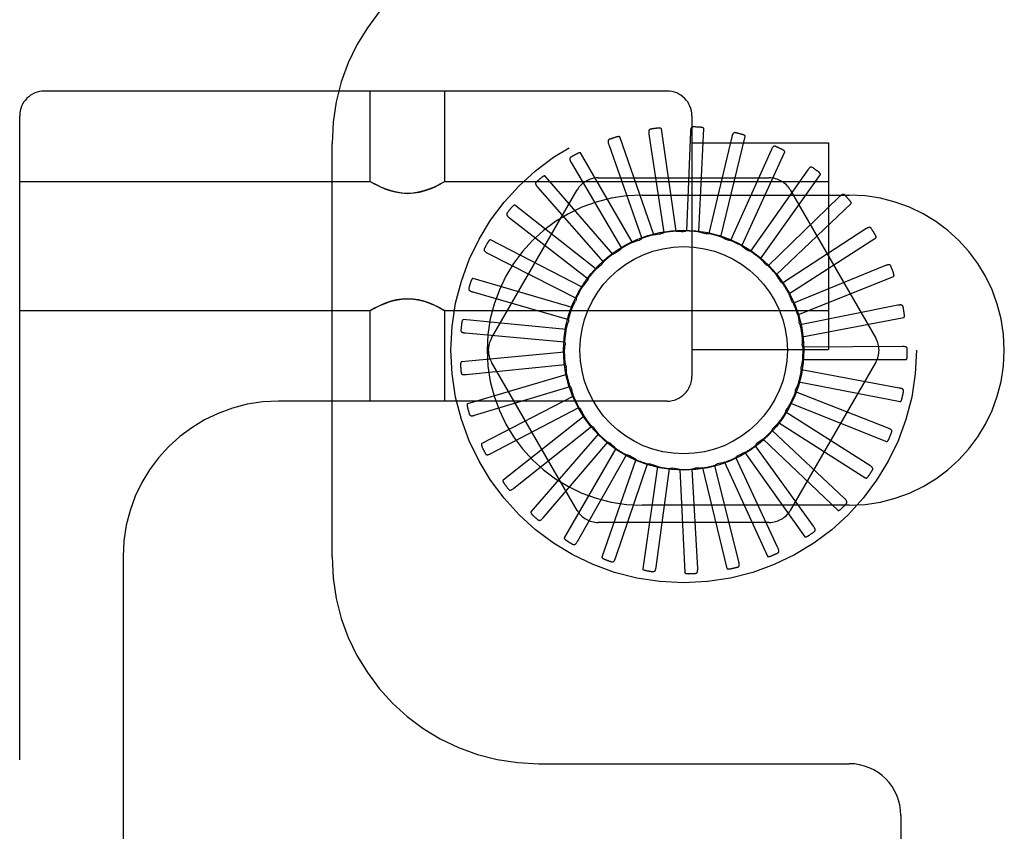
# Model space of a CAD drawing. Header units: inches. Extents: x 0 to 215, y 0 to 139.
# Tile 38 of 103: x 39.213 to 40.403, y 53.669 to 54.65. Entities that reach past the tile are written whole.
import ezdxf

# ---------------------------------------------------------------- set-up
doc = ezdxf.new("R2010")
doc.units = ezdxf.units.IN
doc.header["$LTSCALE"] = 11.804375
doc.header["$MEASUREMENT"] = 0
doc.linetypes.add('HIDDEN', pattern=[0.2, 0.1, -0.1])
doc.layers.add('DEFAULT_2', color=8, linetype='HIDDEN')

msp = doc.modelspace()

# ---------------------------------------------------------------- linework, layer by layer
at = {"layer": 'DEFAULT_2', "color": 8, "linetype": 'HIDDEN'}
for p, q in [((39.9958, 54.5642), (39.2433, 54.5642)), ((39.6371, 54.4547), (39.6371, 54.5642)), ((39.7271, 54.4547), (39.7271, 54.5642)), ((39.2133, 49.0337), (39.2133, 54.5342)), ((40.0258, 54.5342), (40.0258, 54.2192)), ((40.0067, 54.3948), (39.9889, 54.5185)), ((40.0241, 54.5153), (40.0192, 54.3951)), ((40.0341, 54.3939), (40.04, 54.5188)), ((39.9796, 54.3905), (39.9387, 54.5086)), ((39.9739, 54.5121), (39.9918, 54.3931)), ((40.074, 54.509), (40.0464, 54.3918)), ((40.0608, 54.3879), (40.0903, 54.5093)), ((39.5908, 54.0008), (39.5908, 54.5008)), ((39.9252, 54.4994), (39.9653, 54.386)), ((40.0258, 54.5017), (40.1908, 54.5017)), ((40.1218, 54.4933), (40.0725, 54.3835)), ((40.086, 54.3769), (40.1379, 54.4906)), ((40.1908, 54.5017), (40.1908, 54.2517)), ((39.9538, 54.3811), (39.8913, 54.4893)), ((39.8798, 54.4778), (39.9407, 54.374)), ((40.1658, 54.4689), (40.0966, 54.3704)), ((39.2133, 54.4547), (39.6371, 54.4547)), ((39.6376, 54.4543), (39.6371, 54.4547)), ((39.7271, 54.4547), (39.7265, 54.4543)), ((39.7271, 54.4547), (40.1908, 54.4547)), ((39.9303, 54.367), (39.8485, 54.4614)), ((39.9124, 54.4592), (40.1193, 54.4592)), ((40.1086, 54.3613), (40.181, 54.4631)), ((39.6376, 54.4544), (39.6393, 54.4534)), ((39.6391, 54.4535), (39.6421, 54.4519)), ((39.7266, 54.4543), (39.7249, 54.4534)), ((39.7837, 54.2654), (39.8871, 54.4446)), ((39.8393, 54.4479), (39.9187, 54.3575)), ((40.1445, 54.4446), (40.248, 54.2654)), ((39.9658, 54.4383), (40.2158, 54.4383)), ((40.2043, 54.4365), (40.1178, 54.3529)), ((39.9099, 54.3487), (39.8116, 54.426)), ((40.1278, 54.3418), (40.2182, 54.428)), ((39.8052, 54.411), (39.9003, 54.3372)), ((40.236, 54.3975), (40.1352, 54.3318)), ((39.8933, 54.3269), (39.7822, 54.3842)), ((40.143, 54.319), (40.2481, 54.3865)), ((39.7787, 54.3682), (39.886, 54.3138)), ((40.2598, 54.3532), (40.1484, 54.3077)), ((39.8811, 54.3023), (39.7612, 54.3375)), ((40.1536, 54.2937), (40.2696, 54.3401)), ((39.7608, 54.3212), (39.8765, 54.2881)), ((39.6393, 54.2999), (39.6376, 54.299)), ((39.722, 54.3015), (39.725, 54.2998)), ((39.7248, 54.2999), (39.7266, 54.299)), ((40.2748, 54.3052), (40.1568, 54.2816)), ((39.2133, 54.2987), (39.6371, 54.2987)), ((39.6376, 54.299), (39.6371, 54.2987)), ((39.6371, 54.1892), (39.6371, 54.2987)), ((39.7271, 54.2987), (39.7265, 54.299)), ((39.7271, 54.2987), (40.1908, 54.2987)), ((39.7271, 54.1892), (39.7271, 54.2987)), ((40.1592, 54.2668), (40.2819, 54.2905)), ((39.8738, 54.2759), (39.7494, 54.2878)), ((39.7521, 54.2717), (39.8719, 54.261)), ((40.2804, 54.2552), (40.16, 54.2544)), ((39.8716, 54.2486), (39.7472, 54.2367)), ((40.0258, 54.2517), (40.1908, 54.2517)), ((39.7529, 54.2214), (39.8726, 54.2336)), ((39.8871, 54.0571), (39.7837, 54.2363)), ((40.248, 54.2363), (40.1445, 54.0571)), ((40.1596, 54.2394), (40.2846, 54.2394)), ((39.8746, 54.2213), (39.7547, 54.1861)), ((40.2764, 54.205), (40.1581, 54.227)), ((39.7632, 54.1721), (39.8785, 54.2068)), ((40.1549, 54.2124), (40.2776, 54.1888)), ((39.8828, 54.1951), (39.7717, 54.1378)), ((40.263, 54.1565), (40.151, 54.2005)), ((39.9958, 54.1892), (39.5263, 54.1892)), ((39.7827, 54.1258), (39.8893, 54.1816)), ((40.1451, 54.1868), (40.2611, 54.1403)), ((39.8957, 54.1709), (39.7975, 54.0937)), ((39.8916, 54.1791), (39.8917, 54.1789)), ((40.2407, 54.1115), (40.1391, 54.1758)), ((39.8106, 54.0839), (39.9047, 54.1589)), ((40.1306, 54.1635), (40.2358, 54.0959)), ((39.913, 54.1497), (39.8312, 54.0552)), ((40.2103, 54.0714), (40.1226, 54.1539)), ((39.8459, 54.0481), (39.9241, 54.1395)), ((40.1728, 54.0379), (40.1024, 54.1354)), ((40.112, 54.1433), (40.2025, 54.0571)), ((39.934, 54.132), (39.8715, 54.0238)), ((39.8873, 54.0196), (39.9468, 54.1242)), ((40.0899, 54.1271), (40.1624, 54.0253)), ((39.958, 54.1187), (39.9171, 54.0006)), ((39.9334, 53.9994), (39.972, 54.1134)), ((39.9841, 54.1101), (39.9663, 53.9864)), ((40.0824, 53.9948), (40.0533, 54.1115)), ((40.0652, 54.1153), (40.1171, 54.0016)), ((40.1297, 54.012), (40.0789, 54.1211)), ((39.9825, 53.9884), (39.9988, 54.1076)), ((40.0113, 54.1067), (40.0172, 53.9818)), ((40.0328, 53.9868), (40.0262, 54.107)), ((40.0386, 54.1084), (40.0681, 53.987)), ((40.2158, 54.0633), (39.9658, 54.0633)), ((40.1193, 54.0425), (39.9124, 54.0425)), ((39.3383, 54.0012), (39.3383, 49.5667)), ((39.8408, 53.7508), (40.2158, 53.7508)), ((40.2783, 53.6883), (40.2783, 52.5633))]:
    msp.add_line(p, q, dxfattribs=at)
for points in [[(39.9757, 54.5181), (39.9753, 54.518), (39.9749, 54.5178), (39.9746, 54.5176), (39.9743, 54.5172), (39.9741, 54.5169), (39.9739, 54.5165), (39.9738, 54.516), (39.9737, 54.5155), (39.9737, 54.515), (39.9737, 54.5145), (39.9737, 54.5139), (39.9737, 54.5133), (39.9738, 54.5127), (39.9739, 54.5121)], [(39.9889, 54.5185), (39.9888, 54.5187), (39.9887, 54.5188), (39.9886, 54.5189), (39.9885, 54.519), (39.9883, 54.5191), (39.9881, 54.5192), (39.9879, 54.5192), (39.9876, 54.5193), (39.9874, 54.5193), (39.9872, 54.5193), (39.9869, 54.5194), (39.9867, 54.5194), (39.9864, 54.5194), (39.9861, 54.5194), (39.9858, 54.5194), (39.9855, 54.5194), (39.9852, 54.5194), (39.9849, 54.5193), (39.9846, 54.5193), (39.9842, 54.5193)], [(40.027, 54.5209), (40.0266, 54.5209), (40.0262, 54.5207), (40.0258, 54.5206), (40.0255, 54.5203), (40.0252, 54.52), (40.0249, 54.5196), (40.0247, 54.5192), (40.0246, 54.5187), (40.0244, 54.5182), (40.0243, 54.5177), (40.0242, 54.5171), (40.0242, 54.5165), (40.0241, 54.5159), (40.0241, 54.5153)], [(40.04, 54.5188), (40.04, 54.5189), (40.0399, 54.5191), (40.0398, 54.5192), (40.0397, 54.5194), (40.0395, 54.5195), (40.0394, 54.5196), (40.0392, 54.5197), (40.039, 54.5198), (40.0387, 54.5198), (40.0385, 54.5199), (40.0383, 54.52), (40.038, 54.52), (40.0377, 54.5201), (40.0375, 54.5202), (40.0372, 54.5202), (40.0369, 54.5202), (40.0366, 54.5203), (40.0363, 54.5203), (40.0359, 54.5204), (40.0356, 54.5204)], [(40.078, 54.5139), (40.0775, 54.5139), (40.0771, 54.5139), (40.0767, 54.5138), (40.0763, 54.5136), (40.0759, 54.5133), (40.0756, 54.513), (40.0754, 54.5126), (40.0751, 54.5122), (40.0749, 54.5118), (40.0747, 54.5112), (40.0745, 54.5107), (40.0743, 54.5102), (40.0741, 54.5096), (40.074, 54.509)], [(39.9259, 54.5057), (39.9255, 54.5055), (39.9251, 54.5053), (39.9248, 54.5049), (39.9246, 54.5046), (39.9245, 54.5042), (39.9244, 54.5037), (39.9244, 54.5033), (39.9244, 54.5028), (39.9244, 54.5023), (39.9245, 54.5017), (39.9247, 54.5012), (39.9248, 54.5006), (39.925, 54.5), (39.9252, 54.4994)], [(39.9387, 54.5086), (39.9386, 54.5087), (39.9385, 54.5088), (39.9384, 54.5089), (39.9382, 54.509), (39.938, 54.509), (39.9378, 54.5091), (39.9376, 54.5091), (39.9374, 54.5091), (39.9371, 54.5091), (39.9369, 54.5091), (39.9366, 54.509), (39.9364, 54.509), (39.9361, 54.509), (39.9358, 54.5089), (39.9356, 54.5088), (39.9353, 54.5088), (39.935, 54.5087), (39.9346, 54.5086), (39.9344, 54.5085), (39.9341, 54.5085)], [(40.0903, 54.5093), (40.0903, 54.5095), (40.0903, 54.5097), (40.0902, 54.5098), (40.0901, 54.51), (40.09, 54.5101), (40.0898, 54.5103), (40.0896, 54.5104), (40.0894, 54.5105), (40.0892, 54.5106), (40.089, 54.5108), (40.0888, 54.5109), (40.0886, 54.511), (40.0883, 54.5111), (40.0881, 54.5112), (40.0878, 54.5113), (40.0875, 54.5114), (40.0872, 54.5115), (40.0869, 54.5116), (40.0866, 54.5117), (40.0863, 54.5118)], [(40.1266, 54.4974), (40.1262, 54.4975), (40.1257, 54.4976), (40.1253, 54.4975), (40.1249, 54.4974), (40.1245, 54.4972), (40.1242, 54.497), (40.1238, 54.4966), (40.1235, 54.4963), (40.1232, 54.4959), (40.1229, 54.4954), (40.1226, 54.4949), (40.1223, 54.4944), (40.122, 54.4939), (40.1218, 54.4933)], [(40.1379, 54.4906), (40.1379, 54.4907), (40.1379, 54.4909), (40.1379, 54.4911), (40.1378, 54.4912), (40.1377, 54.4914), (40.1376, 54.4916), (40.1374, 54.4917), (40.1372, 54.4919), (40.1371, 54.4921), (40.1369, 54.4922), (40.1367, 54.4924), (40.1365, 54.4925), (40.1363, 54.4927), (40.136, 54.4928), (40.1358, 54.493), (40.1355, 54.4931), (40.1353, 54.4933), (40.135, 54.4934), (40.1347, 54.4936), (40.1344, 54.4937)], [(39.8793, 54.4841), (39.8789, 54.4838), (39.8786, 54.4835), (39.8784, 54.4831), (39.8783, 54.4827), (39.8782, 54.4823), (39.8782, 54.4819), (39.8783, 54.4814), (39.8784, 54.4809), (39.8785, 54.4804), (39.8787, 54.4799), (39.8789, 54.4794), (39.8792, 54.4789), (39.8795, 54.4783), (39.8798, 54.4778)], [(39.8913, 54.4893), (39.8912, 54.4894), (39.8911, 54.4895), (39.8909, 54.4896), (39.8907, 54.4896), (39.8905, 54.4896), (39.8903, 54.4896), (39.8901, 54.4896), (39.8899, 54.4896), (39.8897, 54.4895), (39.8894, 54.4895), (39.8892, 54.4894), (39.889, 54.4893), (39.8887, 54.4892), (39.8884, 54.4891), (39.8882, 54.489), (39.8879, 54.4889), (39.8876, 54.4887), (39.8873, 54.4886), (39.887, 54.4884), (39.8867, 54.4883)], [(40.1713, 54.4719), (40.1709, 54.4722), (40.1704, 54.4723), (40.17, 54.4724), (40.1696, 54.4723), (40.1692, 54.4722), (40.1688, 54.472), (40.1684, 54.4718), (40.168, 54.4715), (40.1676, 54.4711), (40.1672, 54.4707), (40.1669, 54.4703), (40.1665, 54.4698), (40.1661, 54.4694), (40.1658, 54.4689)], [(40.181, 54.4631), (40.1811, 54.4633), (40.1811, 54.4635), (40.1811, 54.4636), (40.1811, 54.4638), (40.181, 54.464), (40.1809, 54.4642), (40.1808, 54.4644), (40.1807, 54.4646), (40.1805, 54.4647), (40.1804, 54.4649), (40.1802, 54.4651), (40.18, 54.4653), (40.1798, 54.4655), (40.1796, 54.4657), (40.1794, 54.4659), (40.1792, 54.4661), (40.179, 54.4663), (40.1787, 54.4665), (40.1785, 54.4667), (40.1782, 54.4669)], [(39.8485, 54.4614), (39.8483, 54.4616), (39.8482, 54.4616), (39.848, 54.4617), (39.8478, 54.4616), (39.8476, 54.4616), (39.8474, 54.4616), (39.8472, 54.4615), (39.847, 54.4614), (39.8468, 54.4613), (39.8466, 54.4612), (39.8463, 54.4611), (39.8461, 54.461), (39.8459, 54.4608), (39.8457, 54.4607), (39.8454, 54.4605), (39.8452, 54.4604), (39.8449, 54.4602), (39.8447, 54.46), (39.8444, 54.4598), (39.8441, 54.4596)], [(39.6417, 54.4521), (39.6452, 54.4503), (39.6496, 54.4482), (39.6548, 54.446), (39.6607, 54.4439), (39.6673, 54.4421), (39.6745, 54.4409), (39.682, 54.4404), (39.6895, 54.4409), (39.6967, 54.442), (39.7033, 54.4438), (39.7093, 54.4459), (39.7145, 54.4481), (39.7189, 54.4503), (39.7225, 54.4521)], [(39.725, 54.4535), (39.7221, 54.4519), (39.7182, 54.4499), (39.7135, 54.4477), (39.7079, 54.4454), (39.7019, 54.4434), (39.6954, 54.4418), (39.6888, 54.4408), (39.6821, 54.4404), (39.6754, 54.4407), (39.6688, 54.4417), (39.6624, 54.4434), (39.6563, 54.4454), (39.6507, 54.4477), (39.646, 54.4499), (39.6421, 54.4519)], [(39.8376, 54.454), (39.8373, 54.4537), (39.8371, 54.4533), (39.8369, 54.4529), (39.8369, 54.4525), (39.8369, 54.4521), (39.837, 54.4516), (39.8371, 54.4512), (39.8373, 54.4507), (39.8376, 54.4503), (39.8378, 54.4498), (39.8382, 54.4494), (39.8385, 54.4489), (39.8389, 54.4484), (39.8393, 54.4479)], [(40.2103, 54.4385), (40.2099, 54.4388), (40.2096, 54.439), (40.2092, 54.4392), (40.2087, 54.4392), (40.2083, 54.4392), (40.2079, 54.4391), (40.2075, 54.4389), (40.207, 54.4387), (40.2066, 54.4384), (40.2061, 54.4381), (40.2057, 54.4378), (40.2052, 54.4374), (40.2048, 54.437), (40.2043, 54.4365)], [(40.2182, 54.428), (40.2183, 54.4282), (40.2184, 54.4283), (40.2184, 54.4285), (40.2184, 54.4287), (40.2184, 54.4289), (40.2183, 54.4291), (40.2182, 54.4293), (40.2181, 54.4295), (40.218, 54.4297), (40.2179, 54.4299), (40.2178, 54.4301), (40.2177, 54.4304), (40.2175, 54.4306), (40.2173, 54.4308), (40.2172, 54.431), (40.217, 54.4313), (40.2168, 54.4315), (40.2166, 54.4318), (40.2164, 54.432), (40.2161, 54.4323)], [(39.8116, 54.426), (39.8115, 54.426), (39.8113, 54.4261), (39.8111, 54.4261), (39.811, 54.426), (39.8108, 54.426), (39.8106, 54.4259), (39.8104, 54.4258), (39.8102, 54.4257), (39.81, 54.4255), (39.8098, 54.4254), (39.8096, 54.4252), (39.8094, 54.4251), (39.8092, 54.4249), (39.809, 54.4247), (39.8088, 54.4245), (39.8086, 54.4243), (39.8084, 54.424), (39.8082, 54.4238), (39.808, 54.4236), (39.8078, 54.4234)], [(39.8024, 54.4166), (39.8021, 54.4162), (39.802, 54.4158), (39.8019, 54.4154), (39.8019, 54.415), (39.802, 54.4146), (39.8022, 54.4142), (39.8024, 54.4138), (39.8027, 54.4133), (39.803, 54.4129), (39.8034, 54.4125), (39.8038, 54.4121), (39.8042, 54.4118), (39.8047, 54.4114), (39.8052, 54.411)], [(40.0192, 54.3951), (40.0186, 54.3948), (40.018, 54.3946), (40.0174, 54.3944), (40.0168, 54.3943), (40.0162, 54.3943), (40.0156, 54.3943)], [(40.2423, 54.3983), (40.242, 54.3987), (40.2417, 54.399), (40.2413, 54.3992), (40.2409, 54.3993), (40.2405, 54.3993), (40.24, 54.3993), (40.2396, 54.3992), (40.2391, 54.3991), (40.2386, 54.3989), (40.2381, 54.3987), (40.2376, 54.3984), (40.2371, 54.3982), (40.2366, 54.3979), (40.236, 54.3975)], [(39.7822, 54.3842), (39.782, 54.3842), (39.7818, 54.3842), (39.7817, 54.3842), (39.7815, 54.3841), (39.7813, 54.384), (39.7812, 54.3839), (39.781, 54.3837), (39.7808, 54.3836), (39.7807, 54.3834), (39.7805, 54.3832), (39.7803, 54.3831), (39.7802, 54.3828), (39.78, 54.3826), (39.7798, 54.3824), (39.7797, 54.3822), (39.7795, 54.3819), (39.7794, 54.3817), (39.7792, 54.3814), (39.779, 54.3811), (39.7788, 54.3808)], [(39.9538, 54.3811), (39.9559, 54.3819), (39.958, 54.3826), (39.9601, 54.3833), (39.9623, 54.384)], [(39.9653, 54.386), (39.9649, 54.3855), (39.9644, 54.3851), (39.9639, 54.3847), (39.9634, 54.3844), (39.9628, 54.3842), (39.9623, 54.384)], [(39.9796, 54.3905), (39.9818, 54.3908), (39.984, 54.3911), (39.9862, 54.3914), (39.9884, 54.3917)], [(39.9918, 54.3931), (39.9913, 54.3927), (39.9908, 54.3924), (39.9902, 54.3921), (39.9896, 54.3919), (39.989, 54.3918), (39.9884, 54.3917)], [(40.0067, 54.3948), (40.0089, 54.3947), (40.0111, 54.3946), (40.0133, 54.3945), (40.0156, 54.3943)], [(40.0341, 54.3939), (40.0363, 54.3934), (40.0384, 54.3929), (40.0406, 54.3924), (40.0427, 54.3918)], [(40.0464, 54.3918), (40.0458, 54.3917), (40.0452, 54.3916), (40.0446, 54.3915), (40.0439, 54.3916), (40.0433, 54.3916), (40.0427, 54.3918)], [(40.0608, 54.3879), (40.0629, 54.387), (40.0649, 54.3861), (40.0669, 54.3851), (40.0689, 54.3842)], [(40.0725, 54.3835), (40.0719, 54.3834), (40.0713, 54.3835), (40.0707, 54.3836), (40.0701, 54.3837), (40.0695, 54.3839), (40.0689, 54.3842)], [(40.2481, 54.3865), (40.2482, 54.3867), (40.2483, 54.3868), (40.2484, 54.387), (40.2484, 54.3871), (40.2484, 54.3873), (40.2484, 54.3876), (40.2483, 54.3878), (40.2483, 54.388), (40.2482, 54.3882), (40.2482, 54.3884), (40.2481, 54.3887), (40.248, 54.3889), (40.2479, 54.3892), (40.2478, 54.3894), (40.2476, 54.3897), (40.2475, 54.39), (40.2474, 54.3902), (40.2472, 54.3905), (40.247, 54.3908), (40.2469, 54.3911)], [(39.7749, 54.3732), (39.7747, 54.3728), (39.7746, 54.3724), (39.7746, 54.3719), (39.7747, 54.3715), (39.7749, 54.3711), (39.7751, 54.3708), (39.7754, 54.3704), (39.7758, 54.3701), (39.7762, 54.3697), (39.7766, 54.3694), (39.7771, 54.3691), (39.7776, 54.3688), (39.7781, 54.3685), (39.7787, 54.3682)], [(39.9303, 54.367), (39.9322, 54.3681), (39.9341, 54.3693), (39.9361, 54.3704), (39.938, 54.3714)], [(39.9407, 54.374), (39.9403, 54.3734), (39.94, 54.373), (39.9395, 54.3725), (39.9391, 54.3721), (39.9386, 54.3717), (39.938, 54.3714)], [(40.086, 54.3769), (40.0878, 54.3756), (40.0896, 54.3743), (40.0914, 54.373), (40.0932, 54.3717)], [(40.0966, 54.3704), (40.096, 54.3704), (40.0954, 54.3706), (40.0948, 54.3708), (40.0942, 54.371), (40.0937, 54.3713), (40.0932, 54.3717)], [(40.1086, 54.3613), (40.1101, 54.3598), (40.1117, 54.3582), (40.1132, 54.3565), (40.1147, 54.3549)], [(39.9099, 54.3487), (39.9115, 54.3502), (39.9132, 54.3517), (39.9149, 54.3531), (39.9166, 54.3545)], [(39.9187, 54.3575), (39.9185, 54.3569), (39.9182, 54.3564), (39.9179, 54.3559), (39.9175, 54.3554), (39.9171, 54.3549), (39.9166, 54.3545)], [(40.1178, 54.3529), (40.1172, 54.3531), (40.1166, 54.3534), (40.1161, 54.3537), (40.1156, 54.354), (40.1151, 54.3544), (40.1147, 54.3549)], [(40.2661, 54.3528), (40.2659, 54.3532), (40.2656, 54.3536), (40.2653, 54.3538), (40.2649, 54.354), (40.2645, 54.3541), (40.2641, 54.3542), (40.2636, 54.3542), (40.2631, 54.3542), (40.2626, 54.3541), (40.2621, 54.354), (40.2615, 54.3538), (40.261, 54.3536), (40.2604, 54.3534), (40.2598, 54.3532)], [(39.7612, 54.3375), (39.761, 54.3375), (39.7608, 54.3375), (39.7607, 54.3374), (39.7605, 54.3373), (39.7604, 54.3372), (39.7602, 54.3371), (39.7601, 54.3369), (39.76, 54.3367), (39.7598, 54.3365), (39.7597, 54.3363), (39.7596, 54.3361), (39.7595, 54.3359), (39.7593, 54.3356), (39.7592, 54.3354), (39.7591, 54.3351), (39.759, 54.3348), (39.7589, 54.3345), (39.7588, 54.3342), (39.7587, 54.334), (39.7586, 54.3337)], [(39.9003, 54.3372), (39.9002, 54.3366), (39.9, 54.336), (39.8998, 54.3354), (39.8995, 54.3349), (39.8992, 54.3343), (39.8988, 54.3339)], [(40.1278, 54.3418), (40.129, 54.3399), (40.1302, 54.3381), (40.1314, 54.3362), (40.1326, 54.3343)], [(40.2696, 54.3401), (40.2697, 54.3402), (40.2699, 54.3403), (40.2699, 54.3405), (40.27, 54.3407), (40.27, 54.3409), (40.2701, 54.3411), (40.2701, 54.3413), (40.27, 54.3415), (40.27, 54.3417), (40.27, 54.342), (40.27, 54.3422), (40.2699, 54.3425), (40.2699, 54.3428), (40.2698, 54.343), (40.2697, 54.3433), (40.2696, 54.3436), (40.2696, 54.3439), (40.2695, 54.3442), (40.2694, 54.3445), (40.2693, 54.3448)], [(39.7561, 54.3254), (39.756, 54.325), (39.756, 54.3245), (39.7561, 54.3241), (39.7562, 54.3237), (39.7565, 54.3234), (39.7568, 54.3231), (39.7572, 54.3228), (39.7576, 54.3225), (39.758, 54.3222), (39.7585, 54.322), (39.759, 54.3218), (39.7596, 54.3216), (39.7602, 54.3214), (39.7608, 54.3212)], [(39.8933, 54.3269), (39.8946, 54.3287), (39.896, 54.3304), (39.8974, 54.3321), (39.8988, 54.3339)], [(40.1352, 54.3318), (40.1347, 54.3321), (40.1342, 54.3324), (40.1337, 54.3328), (40.1333, 54.3333), (40.1329, 54.3338), (40.1326, 54.3343)], [(39.722, 54.3015), (39.7182, 54.3034), (39.7134, 54.3057), (39.7079, 54.3079), (39.7018, 54.31), (39.6953, 54.3116), (39.6887, 54.3126), (39.682, 54.313), (39.6753, 54.3126), (39.6687, 54.3116), (39.6623, 54.3099), (39.6562, 54.3079), (39.6507, 54.3057), (39.6459, 54.3034), (39.6421, 54.3015), (39.6391, 54.2998)], [(39.6417, 54.3012), (39.6452, 54.3031), (39.6496, 54.3052), (39.6549, 54.3074), (39.6608, 54.3095), (39.6674, 54.3113), (39.6746, 54.3125), (39.6821, 54.313), (39.6896, 54.3125), (39.6968, 54.3113), (39.7034, 54.3095), (39.7093, 54.3074), (39.7145, 54.3052), (39.719, 54.3031), (39.7225, 54.3012)], [(39.886, 54.3138), (39.886, 54.3132), (39.886, 54.3125), (39.8859, 54.3119), (39.8857, 54.3113), (39.8855, 54.3108), (39.8852, 54.3102)], [(40.143, 54.319), (40.1438, 54.3169), (40.1447, 54.3149), (40.1455, 54.3128), (40.1462, 54.3107)], [(39.8811, 54.3023), (39.8821, 54.3043), (39.8831, 54.3063), (39.8841, 54.3083), (39.8852, 54.3102)], [(40.1484, 54.3077), (40.1479, 54.3081), (40.1475, 54.3086), (40.1471, 54.3091), (40.1468, 54.3096), (40.1465, 54.3101), (40.1462, 54.3107)], [(40.2809, 54.3036), (40.2808, 54.304), (40.2806, 54.3044), (40.2803, 54.3047), (40.28, 54.305), (40.2796, 54.3052), (40.2792, 54.3054), (40.2787, 54.3054), (40.2782, 54.3055), (40.2777, 54.3055), (40.2771, 54.3055), (40.2766, 54.3054), (40.276, 54.3054), (40.2754, 54.3053), (40.2748, 54.3052)], [(39.8765, 54.2881), (39.8766, 54.2875), (39.8767, 54.2869), (39.8767, 54.2862), (39.8766, 54.2856), (39.8765, 54.285), (39.8763, 54.2844)], [(40.1536, 54.2937), (40.154, 54.2915), (40.1545, 54.2893), (40.1549, 54.2871), (40.1552, 54.2849)], [(40.2819, 54.2905), (40.2821, 54.2905), (40.2822, 54.2906), (40.2823, 54.2908), (40.2824, 54.2909), (40.2825, 54.2911), (40.2825, 54.2913), (40.2826, 54.2915), (40.2826, 54.2918), (40.2826, 54.292), (40.2827, 54.2922), (40.2827, 54.2925), (40.2827, 54.2928), (40.2827, 54.293), (40.2827, 54.2933), (40.2826, 54.2936), (40.2826, 54.2939), (40.2826, 54.2942), (40.2825, 54.2945), (40.2825, 54.2948), (40.2824, 54.2952)], [(39.7494, 54.2878), (39.7492, 54.2878), (39.749, 54.2877), (39.7489, 54.2876), (39.7488, 54.2875), (39.7486, 54.2873), (39.7485, 54.2871), (39.7484, 54.2869), (39.7483, 54.2867), (39.7482, 54.2865), (39.7481, 54.2863), (39.7481, 54.2861), (39.748, 54.2858), (39.7479, 54.2855), (39.7479, 54.2853), (39.7478, 54.285), (39.7477, 54.2847), (39.7477, 54.2844), (39.7476, 54.2841), (39.7476, 54.2837), (39.7475, 54.2834)], [(39.8738, 54.2759), (39.8744, 54.278), (39.875, 54.2802), (39.8756, 54.2823), (39.8763, 54.2844)], [(40.1568, 54.2816), (40.1564, 54.2821), (40.156, 54.2826), (40.1557, 54.2832), (40.1555, 54.2837), (40.1553, 54.2843), (40.1552, 54.2849)], [(39.7466, 54.2749), (39.7466, 54.2744), (39.7467, 54.274), (39.7469, 54.2736), (39.7471, 54.2733), (39.7474, 54.273), (39.7478, 54.2727), (39.7482, 54.2725), (39.7487, 54.2723), (39.7492, 54.2722), (39.7497, 54.272), (39.7503, 54.2719), (39.7508, 54.2718), (39.7514, 54.2717), (39.7521, 54.2717)], [(40.1592, 54.2668), (40.1592, 54.2646), (40.1592, 54.2624), (40.1592, 54.2602), (40.1591, 54.2579)], [(39.8716, 54.2486), (39.8718, 54.2508), (39.872, 54.253), (39.8722, 54.2552), (39.8725, 54.2574)], [(39.8719, 54.261), (39.8722, 54.2605), (39.8724, 54.2599), (39.8725, 54.2593), (39.8725, 54.2586), (39.8725, 54.258), (39.8725, 54.2574)], [(40.16, 54.2544), (40.1598, 54.2549), (40.1595, 54.2555), (40.1593, 54.2561), (40.1592, 54.2567), (40.1591, 54.2573), (40.1591, 54.2579)], [(40.2861, 54.2525), (40.286, 54.2529), (40.2859, 54.2534), (40.2857, 54.2537), (40.2854, 54.254), (40.2851, 54.2543), (40.2847, 54.2545), (40.2843, 54.2547), (40.2838, 54.2549), (40.2833, 54.255), (40.2828, 54.2551), (40.2822, 54.2551), (40.2816, 54.2552), (40.281, 54.2552), (40.2804, 54.2552)], [(40.2846, 54.2394), (40.2848, 54.2394), (40.2849, 54.2395), (40.2851, 54.2396), (40.2852, 54.2398), (40.2853, 54.2399), (40.2854, 54.2401), (40.2855, 54.2403), (40.2855, 54.2405), (40.2856, 54.2408), (40.2857, 54.241), (40.2857, 54.2412), (40.2858, 54.2415), (40.2858, 54.2418), (40.2859, 54.242), (40.2859, 54.2423), (40.2859, 54.2426), (40.286, 54.2429), (40.286, 54.2432), (40.286, 54.2435), (40.286, 54.2438)], [(39.7472, 54.2367), (39.747, 54.2366), (39.7469, 54.2365), (39.7468, 54.2364), (39.7467, 54.2363), (39.7466, 54.2361), (39.7465, 54.2359), (39.7464, 54.2357), (39.7464, 54.2355), (39.7463, 54.2352), (39.7463, 54.235), (39.7462, 54.2348), (39.7462, 54.2345), (39.7462, 54.2342), (39.7462, 54.2339), (39.7462, 54.2337), (39.7462, 54.2334), (39.7462, 54.2331), (39.7462, 54.2327), (39.7462, 54.2324), (39.7462, 54.2321)], [(39.8726, 54.2336), (39.873, 54.2331), (39.8732, 54.2326), (39.8735, 54.232), (39.8737, 54.2314), (39.8738, 54.2308), (39.8738, 54.2302)], [(39.8746, 54.2213), (39.8744, 54.2235), (39.8742, 54.2257), (39.874, 54.2279), (39.8738, 54.2302)], [(40.1581, 54.227), (40.1579, 54.2276), (40.1578, 54.2282), (40.1577, 54.2288), (40.1577, 54.2295), (40.1578, 54.2301), (40.1579, 54.2307)], [(40.1596, 54.2394), (40.1592, 54.2372), (40.1588, 54.235), (40.1584, 54.2329), (40.1579, 54.2307)], [(39.7469, 54.2235), (39.747, 54.2231), (39.7472, 54.2227), (39.7474, 54.2223), (39.7478, 54.222), (39.7481, 54.2218), (39.7485, 54.2216), (39.749, 54.2215), (39.7494, 54.2214), (39.75, 54.2213), (39.7505, 54.2213), (39.7511, 54.2213), (39.7517, 54.2213), (39.7523, 54.2213), (39.7529, 54.2214)], [(39.8785, 54.2068), (39.8789, 54.2064), (39.8793, 54.2059), (39.8796, 54.2054), (39.8799, 54.2048), (39.8801, 54.2042), (39.8803, 54.2037)], [(40.1549, 54.2124), (40.1541, 54.2103), (40.1533, 54.2083), (40.1524, 54.2062), (40.1515, 54.2042)], [(40.2815, 54.2013), (40.2816, 54.2018), (40.2815, 54.2022), (40.2814, 54.2026), (40.2812, 54.203), (40.2809, 54.2033), (40.2806, 54.2036), (40.2802, 54.2038), (40.2797, 54.2041), (40.2793, 54.2043), (40.2787, 54.2045), (40.2782, 54.2046), (40.2776, 54.2048), (40.277, 54.2049), (40.2764, 54.205)], [(39.8828, 54.1951), (39.8821, 54.1972), (39.8815, 54.1994), (39.8809, 54.2015), (39.8803, 54.2037)], [(40.151, 54.2005), (40.151, 54.2011), (40.151, 54.2018), (40.151, 54.2024), (40.1511, 54.203), (40.1513, 54.2036), (40.1515, 54.2042)], [(40.2776, 54.1888), (40.2777, 54.1888), (40.2779, 54.1888), (40.2781, 54.1889), (40.2782, 54.189), (40.2784, 54.1891), (40.2785, 54.1893), (40.2786, 54.1895), (40.2787, 54.1897), (40.2788, 54.1899), (40.2789, 54.1901), (40.279, 54.1903), (40.2791, 54.1906), (40.2792, 54.1908), (40.2793, 54.1911), (40.2794, 54.1914), (40.2795, 54.1916), (40.2796, 54.1919), (40.2797, 54.1923), (40.2797, 54.1926), (40.2798, 54.1929)], [(39.7547, 54.1861), (39.7546, 54.186), (39.7545, 54.1859), (39.7544, 54.1858), (39.7543, 54.1856), (39.7542, 54.1854), (39.7542, 54.1852), (39.7542, 54.185), (39.7541, 54.1847), (39.7541, 54.1845), (39.7541, 54.1843), (39.7542, 54.184), (39.7542, 54.1838), (39.7542, 54.1835), (39.7543, 54.1832), (39.7543, 54.1829), (39.7543, 54.1826), (39.7544, 54.1823), (39.7545, 54.182), (39.7545, 54.1817), (39.7546, 54.1814)], [(39.8893, 54.1816), (39.8897, 54.1813), (39.8902, 54.1809), (39.8906, 54.1805), (39.891, 54.1801), (39.8913, 54.1796), (39.8916, 54.1791)], [(40.1451, 54.1868), (40.1439, 54.1849), (40.1427, 54.183), (40.1415, 54.1812), (40.1402, 54.1793)], [(39.757, 54.1731), (39.7572, 54.1727), (39.7574, 54.1723), (39.7577, 54.172), (39.758, 54.1718), (39.7584, 54.1717), (39.7589, 54.1715), (39.7593, 54.1715), (39.7598, 54.1715), (39.7604, 54.1715), (39.7609, 54.1716), (39.7615, 54.1717), (39.762, 54.1718), (39.7626, 54.172), (39.7632, 54.1721)], [(39.8957, 54.1709), (39.895, 54.1722), (39.8943, 54.1736), (39.8937, 54.1749), (39.893, 54.1762), (39.8923, 54.1775), (39.8917, 54.1789)], [(40.1391, 54.1758), (40.1391, 54.1765), (40.1392, 54.1771), (40.1394, 54.1777), (40.1396, 54.1783), (40.1399, 54.1788), (40.1402, 54.1793)], [(39.9047, 54.1589), (39.9052, 54.1587), (39.9058, 54.1584), (39.9063, 54.158), (39.9068, 54.1576), (39.9072, 54.1572), (39.9076, 54.1567)], [(40.1226, 54.1539), (40.1228, 54.1545), (40.123, 54.1551), (40.1233, 54.1556), (40.1236, 54.1561), (40.124, 54.1566), (40.1244, 54.1571)], [(40.1306, 54.1635), (40.1291, 54.1618), (40.1276, 54.1602), (40.126, 54.1586), (40.1244, 54.1571)], [(39.913, 54.1497), (39.9116, 54.1514), (39.9102, 54.1531), (39.9089, 54.1549), (39.9076, 54.1567)], [(40.2673, 54.1519), (40.2675, 54.1524), (40.2675, 54.1528), (40.2675, 54.1532), (40.2673, 54.1536), (40.2671, 54.154), (40.2668, 54.1543), (40.2665, 54.1547), (40.2661, 54.155), (40.2657, 54.1553), (40.2652, 54.1555), (40.2647, 54.1558), (40.2642, 54.1561), (40.2636, 54.1563), (40.263, 54.1565)], [(39.7717, 54.1378), (39.7716, 54.1377), (39.7715, 54.1376), (39.7714, 54.1374), (39.7714, 54.1373), (39.7713, 54.1371), (39.7713, 54.1369), (39.7714, 54.1366), (39.7714, 54.1364), (39.7714, 54.1362), (39.7715, 54.1359), (39.7715, 54.1357), (39.7716, 54.1355), (39.7717, 54.1352), (39.7718, 54.1349), (39.7719, 54.1347), (39.772, 54.1344), (39.7721, 54.1341), (39.7722, 54.1338), (39.7724, 54.1335), (39.7725, 54.1332)], [(39.9241, 54.1395), (39.9247, 54.1394), (39.9253, 54.1392), (39.9258, 54.1389), (39.9264, 54.1386), (39.9269, 54.1383), (39.9273, 54.1379)], [(39.934, 54.132), (39.9323, 54.1335), (39.9306, 54.1349), (39.929, 54.1364), (39.9273, 54.1379)], [(40.1024, 54.1354), (40.1026, 54.136), (40.103, 54.1365), (40.1034, 54.137), (40.1038, 54.1374), (40.1042, 54.1379), (40.1047, 54.1382)], [(40.112, 54.1433), (40.1102, 54.142), (40.1084, 54.1407), (40.1066, 54.1395), (40.1047, 54.1382)], [(40.2611, 54.1403), (40.2613, 54.1403), (40.2614, 54.1403), (40.2616, 54.1404), (40.2618, 54.1405), (40.2619, 54.1406), (40.2621, 54.1407), (40.2622, 54.1409), (40.2624, 54.141), (40.2625, 54.1412), (40.2627, 54.1414), (40.2628, 54.1416), (40.263, 54.1418), (40.2631, 54.1421), (40.2632, 54.1423), (40.2634, 54.1426), (40.2635, 54.1428), (40.2637, 54.1431), (40.2638, 54.1434), (40.264, 54.1437), (40.2641, 54.144)], [(39.7764, 54.1255), (39.7766, 54.1252), (39.7769, 54.1248), (39.7773, 54.1246), (39.7777, 54.1245), (39.7781, 54.1244), (39.7785, 54.1244), (39.779, 54.1244), (39.7795, 54.1245), (39.78, 54.1246), (39.7805, 54.1248), (39.781, 54.125), (39.7816, 54.1252), (39.7821, 54.1255), (39.7827, 54.1258)], [(39.9468, 54.1242), (39.9474, 54.1242), (39.948, 54.1241), (39.9486, 54.1239), (39.9492, 54.1237), (39.9498, 54.1235), (39.9503, 54.1232)], [(39.958, 54.1187), (39.956, 54.1198), (39.9541, 54.1209), (39.9522, 54.122), (39.9503, 54.1232)], [(40.0789, 54.1211), (40.0793, 54.1216), (40.0798, 54.1221), (40.0802, 54.1225), (40.0807, 54.1229), (40.0813, 54.1232), (40.0818, 54.1234)], [(40.0899, 54.1271), (40.0879, 54.1261), (40.0859, 54.1252), (40.0839, 54.1243), (40.0818, 54.1234)], [(39.972, 54.1134), (39.9726, 54.1135), (39.9732, 54.1135), (39.9739, 54.1135), (39.9745, 54.1134), (39.9751, 54.1133), (39.9757, 54.1131)], [(39.9841, 54.1101), (39.9819, 54.1108), (39.9798, 54.1116), (39.9777, 54.1123), (39.9757, 54.1131)], [(40.0533, 54.1115), (40.0537, 54.1119), (40.0542, 54.1123), (40.0548, 54.1126), (40.0553, 54.1129), (40.0559, 54.1131), (40.0565, 54.1132)], [(40.0652, 54.1153), (40.063, 54.1147), (40.0609, 54.1142), (40.0587, 54.1137), (40.0565, 54.1132)], [(40.2441, 54.1061), (40.2443, 54.1065), (40.2444, 54.1069), (40.2444, 54.1074), (40.2444, 54.1078), (40.2442, 54.1082), (40.244, 54.1086), (40.2438, 54.109), (40.2434, 54.1093), (40.2431, 54.1097), (40.2427, 54.1101), (40.2422, 54.1104), (40.2418, 54.1108), (40.2413, 54.1111), (40.2407, 54.1115)], [(39.9988, 54.1076), (39.9994, 54.1078), (40, 54.108), (40.0006, 54.108), (40.0012, 54.1081), (40.0018, 54.1081), (40.0025, 54.108)], [(40.0113, 54.1067), (40.009, 54.1069), (40.0068, 54.1073), (40.0046, 54.1076), (40.0025, 54.108)], [(40.0262, 54.107), (40.0268, 54.1073), (40.0273, 54.1075), (40.0279, 54.1077), (40.0285, 54.1079), (40.0291, 54.108), (40.0297, 54.108)], [(40.0386, 54.1084), (40.0364, 54.1083), (40.0342, 54.1081), (40.032, 54.1081), (40.0297, 54.108)], [(40.2358, 54.0959), (40.2359, 54.0959), (40.2361, 54.0958), (40.2363, 54.0959), (40.2364, 54.0959), (40.2366, 54.096), (40.2368, 54.0961), (40.237, 54.0962), (40.2372, 54.0964), (40.2373, 54.0965), (40.2375, 54.0967), (40.2377, 54.0968), (40.2379, 54.097), (40.2381, 54.0972), (40.2382, 54.0974), (40.2384, 54.0977), (40.2386, 54.0979), (40.2388, 54.0981), (40.239, 54.0984), (40.2392, 54.0986), (40.2393, 54.0989)], [(39.7975, 54.0937), (39.7974, 54.0936), (39.7973, 54.0934), (39.7973, 54.0932), (39.7973, 54.093), (39.7973, 54.0928), (39.7973, 54.0926), (39.7974, 54.0924), (39.7975, 54.0922), (39.7975, 54.092), (39.7976, 54.0918), (39.7977, 54.0916), (39.7979, 54.0913), (39.798, 54.0911), (39.7981, 54.0908), (39.7983, 54.0906), (39.7984, 54.0903), (39.7986, 54.0901), (39.7988, 54.0898), (39.799, 54.0896), (39.7991, 54.0893)], [(39.8044, 54.0825), (39.8047, 54.0822), (39.8051, 54.0819), (39.8055, 54.0817), (39.8059, 54.0817), (39.8063, 54.0817), (39.8067, 54.0817), (39.8072, 54.0818), (39.8077, 54.082), (39.8081, 54.0823), (39.8086, 54.0825), (39.8091, 54.0828), (39.8096, 54.0832), (39.8101, 54.0835), (39.8106, 54.0839)], [(40.2126, 54.0655), (40.2128, 54.0659), (40.213, 54.0663), (40.2131, 54.0667), (40.2132, 54.0671), (40.2131, 54.0675), (40.213, 54.068), (40.2128, 54.0684), (40.2126, 54.0688), (40.2123, 54.0692), (40.2119, 54.0697), (40.2116, 54.0701), (40.2112, 54.0705), (40.2107, 54.071), (40.2103, 54.0714)], [(39.8312, 54.0552), (39.8311, 54.0551), (39.8311, 54.0549), (39.8311, 54.0547), (39.8311, 54.0545), (39.8311, 54.0543), (39.8312, 54.0541), (39.8313, 54.054), (39.8314, 54.0538), (39.8315, 54.0536), (39.8317, 54.0534), (39.8318, 54.0532), (39.832, 54.0529), (39.8322, 54.0527), (39.8323, 54.0525), (39.8325, 54.0523), (39.8327, 54.0521), (39.8329, 54.0519), (39.8332, 54.0516), (39.8334, 54.0514), (39.8337, 54.0512)], [(40.2025, 54.0571), (40.2026, 54.057), (40.2028, 54.057), (40.2029, 54.0569), (40.2031, 54.057), (40.2033, 54.057), (40.2035, 54.0571), (40.2037, 54.0572), (40.2039, 54.0573), (40.2041, 54.0574), (40.2043, 54.0575), (40.2045, 54.0576), (40.2048, 54.0578), (40.205, 54.058), (40.2052, 54.0581), (40.2054, 54.0583), (40.2056, 54.0585), (40.2059, 54.0587), (40.2061, 54.0589), (40.2064, 54.0591), (40.2066, 54.0594)], [(39.8401, 54.0455), (39.8405, 54.0452), (39.8409, 54.0451), (39.8413, 54.045), (39.8417, 54.045), (39.8421, 54.0451), (39.8425, 54.0452), (39.843, 54.0454), (39.8434, 54.0457), (39.8438, 54.046), (39.8442, 54.0463), (39.8446, 54.0467), (39.845, 54.0471), (39.8454, 54.0476), (39.8459, 54.0481)], [(40.1624, 54.0253), (40.1625, 54.0252), (40.1627, 54.0251), (40.1629, 54.025), (40.1631, 54.025), (40.1632, 54.025), (40.1635, 54.0251), (40.1637, 54.0251), (40.1639, 54.0252), (40.1641, 54.0252), (40.1643, 54.0253), (40.1646, 54.0254), (40.1648, 54.0255), (40.165, 54.0256), (40.1653, 54.0258), (40.1655, 54.0259), (40.1658, 54.026), (40.1661, 54.0262), (40.1663, 54.0264), (40.1666, 54.0265), (40.1669, 54.0267)], [(40.1739, 54.0316), (40.1743, 54.0319), (40.1745, 54.0323), (40.1747, 54.0327), (40.1748, 54.0331), (40.1748, 54.0335), (40.1748, 54.0339), (40.1747, 54.0344), (40.1745, 54.0349), (40.1743, 54.0354), (40.1741, 54.0358), (40.1738, 54.0363), (40.1735, 54.0368), (40.1732, 54.0373), (40.1728, 54.0379)], [(39.8715, 54.0238), (39.8715, 54.0236), (39.8715, 54.0235), (39.8715, 54.0233), (39.8716, 54.0231), (39.8717, 54.0229), (39.8718, 54.0228), (39.8719, 54.0226), (39.872, 54.0224), (39.8722, 54.0222), (39.8724, 54.0221), (39.8726, 54.0219), (39.8728, 54.0217), (39.873, 54.0216), (39.8732, 54.0214), (39.8734, 54.0212), (39.8737, 54.021), (39.8739, 54.0209), (39.8742, 54.0207), (39.8745, 54.0205), (39.8748, 54.0203)], [(39.8821, 54.016), (39.8825, 54.0158), (39.883, 54.0157), (39.8834, 54.0157), (39.8838, 54.0158), (39.8842, 54.0159), (39.8846, 54.0161), (39.885, 54.0164), (39.8853, 54.0168), (39.8857, 54.0171), (39.886, 54.0176), (39.8863, 54.018), (39.8867, 54.0185), (39.887, 54.019), (39.8873, 54.0196)], [(40.1171, 54.0016), (40.1172, 54.0015), (40.1173, 54.0014), (40.1175, 54.0013), (40.1177, 54.0012), (40.1178, 54.0012), (40.1181, 54.0012), (40.1183, 54.0012), (40.1185, 54.0012), (40.1187, 54.0013), (40.119, 54.0013), (40.1192, 54.0013), (40.1195, 54.0014), (40.1197, 54.0015), (40.12, 54.0015), (40.1203, 54.0016), (40.1206, 54.0017), (40.1208, 54.0018), (40.1211, 54.0019), (40.1215, 54.0021), (40.1218, 54.0022)], [(40.1296, 54.0057), (40.13, 54.0059), (40.1303, 54.0062), (40.1306, 54.0065), (40.1307, 54.0069), (40.1308, 54.0073), (40.1309, 54.0078), (40.1309, 54.0082), (40.1308, 54.0087), (40.1307, 54.0092), (40.1306, 54.0098), (40.1304, 54.0103), (40.1302, 54.0109), (40.1299, 54.0114), (40.1297, 54.012)], [(39.9171, 54.0006), (39.9171, 54.0004), (39.9171, 54.0003), (39.9172, 54.0001), (39.9173, 53.9999), (39.9174, 53.9998), (39.9175, 53.9996), (39.9177, 53.9995), (39.9179, 53.9993), (39.9181, 53.9992), (39.9183, 53.9991), (39.9185, 53.9989), (39.9187, 53.9988), (39.9189, 53.9987), (39.9192, 53.9985), (39.9194, 53.9984), (39.9197, 53.9983), (39.92, 53.9982), (39.9203, 53.998), (39.9206, 53.9979), (39.9209, 53.9978)], [(39.929, 53.9949), (39.9294, 53.9948), (39.9299, 53.9948), (39.9303, 53.9949), (39.9307, 53.995), (39.931, 53.9952), (39.9314, 53.9955), (39.9317, 53.9959), (39.932, 53.9963), (39.9322, 53.9967), (39.9325, 53.9972), (39.9327, 53.9977), (39.933, 53.9983), (39.9332, 53.9988), (39.9334, 53.9994)], [(40.0811, 53.9886), (40.0816, 53.9887), (40.082, 53.989), (40.0823, 53.9892), (40.0825, 53.9896), (40.0827, 53.99), (40.0828, 53.9904), (40.0829, 53.9909), (40.0829, 53.9914), (40.0829, 53.9919), (40.0829, 53.9924), (40.0828, 53.993), (40.0827, 53.9936), (40.0826, 53.9942), (40.0824, 53.9948)], [(39.9663, 53.9864), (39.9663, 53.9863), (39.9663, 53.9861), (39.9664, 53.986), (39.9665, 53.9858), (39.9667, 53.9857), (39.9669, 53.9856), (39.967, 53.9855), (39.9672, 53.9853), (39.9675, 53.9852), (39.9677, 53.9851), (39.9679, 53.9851), (39.9682, 53.985), (39.9684, 53.9849), (39.9687, 53.9848), (39.969, 53.9847), (39.9692, 53.9847), (39.9695, 53.9846), (39.9699, 53.9845), (39.9702, 53.9845), (39.9705, 53.9844)], [(39.979, 53.9831), (39.9795, 53.9831), (39.9799, 53.9831), (39.9803, 53.9833), (39.9806, 53.9835), (39.9809, 53.9838), (39.9812, 53.9842), (39.9815, 53.9846), (39.9817, 53.985), (39.9818, 53.9855), (39.982, 53.986), (39.9822, 53.9866), (39.9823, 53.9871), (39.9824, 53.9877), (39.9825, 53.9884)], [(40.0172, 53.9818), (40.0172, 53.9817), (40.0173, 53.9815), (40.0174, 53.9814), (40.0176, 53.9813), (40.0178, 53.9812), (40.018, 53.9811), (40.0182, 53.981), (40.0184, 53.9809), (40.0186, 53.9809), (40.0188, 53.9808), (40.0191, 53.9808), (40.0193, 53.9808), (40.0196, 53.9807), (40.0199, 53.9807), (40.0202, 53.9807), (40.0205, 53.9807), (40.0208, 53.9806), (40.0211, 53.9806), (40.0214, 53.9806), (40.0217, 53.9806)], [(40.0303, 53.981), (40.0308, 53.981), (40.0312, 53.9812), (40.0316, 53.9814), (40.0319, 53.9817), (40.0321, 53.982), (40.0323, 53.9824), (40.0325, 53.9829), (40.0326, 53.9834), (40.0327, 53.9839), (40.0327, 53.9844), (40.0328, 53.985), (40.0328, 53.9856), (40.0328, 53.9862), (40.0328, 53.9868)], [(40.0681, 53.987), (40.0682, 53.9868), (40.0683, 53.9867), (40.0684, 53.9866), (40.0686, 53.9865), (40.0688, 53.9864), (40.069, 53.9864), (40.0692, 53.9863), (40.0694, 53.9863), (40.0696, 53.9863), (40.0699, 53.9863), (40.0701, 53.9863), (40.0704, 53.9863), (40.0707, 53.9863), (40.0709, 53.9863), (40.0712, 53.9864), (40.0715, 53.9864), (40.0718, 53.9865), (40.0721, 53.9865), (40.0725, 53.9866), (40.0728, 53.9866)]]:
    msp.add_lwpolyline(points, dxfattribs=at)
for radius in [0.2813, 0.1452, 0.1253]:
    msp.add_circle((40.0158, 54.2508), radius, dxfattribs=at)
for centre, radius, start, end in [((39.8408, 54.5008), 0.25, 90, 180), ((39.2433, 54.5342), 0.03, 90, 180), ((39.9958, 54.5342), 0.03, 0, 90), ((40.0158, 54.2508), 0.2703, 96.7174, 98.5302), ((40.0158, 54.2508), 0.2703, 85.8095, 87.621), ((40.0158, 54.2508), 0.2703, 107.6079, 109.4393), ((40.0158, 54.2508), 0.2703, 74.8798, 76.7121), ((40.0158, 54.2508), 0.2703, 63.9898, 65.8029), ((40.0158, 54.2508), 0.2703, 118.5353, 120.3483), ((40.0158, 54.2508), 0.2703, 53.0625, 54.8938), ((40.0158, 54.2508), 0.2703, 129.4457, 131.2575), ((39.9124, 54.43), 0.0292, 90, 150), ((40.1193, 54.43), 0.0292, 30, 90), ((39.9658, 54.2508), 0.1875, 90, 270), ((40.0158, 54.2508), 0.2703, 42.1721, 43.9848), ((40.2158, 54.2508), 0.1875, 270, 90), ((40.0158, 54.2508), 0.2703, 140.3346, 142.1665), ((40.0158, 54.2508), 0.1443, 82.728, 88.6743), ((40.0158, 54.2508), 0.2703, 31.2637, 33.0755), ((40.0158, 54.2508), 0.1443, 104.5462, 110.4924), ((40.0158, 54.2508), 0.1443, 93.6371, 99.5833), ((40.0158, 54.2508), 0.1443, 71.8189, 77.7652), ((40.0158, 54.2508), 0.1443, 60.9098, 66.8561), ((40.0158, 54.2508), 0.2703, 151.2627, 153.0757), ((40.0158, 54.2508), 0.1443, 115.4553, 121.4015), ((40.0158, 54.2508), 0.1443, 126.3644, 132.3106), ((40.0158, 54.2508), 0.1443, 50.0007, 55.947), ((40.0158, 54.2508), 0.1443, 137.2735, 143.2197), ((40.0158, 54.2508), 0.1443, 39.0916, 45.0379), ((40.0158, 54.2508), 0.2703, 20.3346, 22.1666), ((40.0158, 54.2508), 0.2703, 162.1533, 163.9848), ((40.0158, 54.2508), 0.1443, 148.1826, 154.1288), ((40.0158, 54.2508), 0.1443, 28.1826, 34.1288), ((40.0158, 54.2508), 0.1443, 159.0916, 165.0379), ((40.0158, 54.2508), 0.1443, 17.2735, 23.2197), ((40.0158, 54.2508), 0.2703, 9.4443, 11.2574), ((40.0158, 54.2508), 0.2703, 173.0804, 174.8935), ((40.0158, 54.2508), 0.1443, 6.3644, 12.3106), ((39.8089, 54.2508), 0.0292, 150, 210), ((40.0158, 54.2508), 0.1443, 170.0007, 175.947), ((40.2227, 54.2508), 0.0292, 330, 30), ((40.0158, 54.2508), 0.1443, 355.4553, 1.4015), ((40.0158, 54.2508), 0.2703, 358.5093, 0.3483), ((40.0158, 54.2508), 0.1443, 180.9098, 186.8561), ((40.0158, 54.2508), 0.2703, 183.9727, 185.8031), ((40.0158, 54.2508), 0.1443, 191.8189, 197.7652), ((39.9958, 54.2192), 0.03, 270, 360), ((40.0158, 54.2508), 0.1443, 344.5462, 350.4924), ((40.0158, 54.2508), 0.1443, 202.728, 208.6743), ((40.0158, 54.2508), 0.1443, 333.6371, 339.5833), ((40.0158, 54.2508), 0.2703, 347.6268, 349.4393), ((39.5263, 54.0012), 0.188, 90, 180), ((40.0158, 54.2508), 0.2703, 194.8803, 196.7119), ((40.0158, 54.2508), 0.1443, 213.6371, 219.5833), ((40.0158, 54.2508), 0.1443, 322.728, 328.6743), ((40.0158, 54.2508), 0.1443, 224.5462, 230.4924), ((40.0158, 54.2508), 0.1443, 311.8189, 317.7652), ((40.0158, 54.2508), 0.2703, 336.7179, 338.5301), ((40.0158, 54.2508), 0.2703, 205.8081, 207.6211), ((40.0158, 54.2508), 0.1443, 300.9098, 306.8561), ((40.0158, 54.2508), 0.1443, 235.4553, 241.4015), ((40.0158, 54.2508), 0.1443, 246.3644, 252.3106), ((40.0158, 54.2508), 0.1443, 257.2735, 263.2197), ((40.0158, 54.2508), 0.1443, 279.0916, 285.0379), ((40.0158, 54.2508), 0.1443, 290.0007, 295.947), ((40.0158, 54.2508), 0.1443, 268.1826, 274.1288), ((40.0158, 54.2508), 0.2703, 325.7893, 327.6212), ((40.0158, 54.2508), 0.2703, 216.6986, 218.5302), ((40.0158, 54.2508), 0.2703, 314.8988, 316.712), ((40.0158, 54.2508), 0.2703, 227.6265, 229.4392), ((39.9124, 54.0717), 0.0292, 210, 270), ((40.1193, 54.0717), 0.0292, 270, 330), ((40.0158, 54.2508), 0.2703, 303.9715, 305.8028), ((40.0158, 54.2508), 0.2703, 238.5362, 240.3484), ((40.0158, 54.2508), 0.2703, 293.0815, 294.8939), ((39.8408, 54.0008), 0.25, 180, 270), ((40.0158, 54.2508), 0.2703, 249.4259, 251.2574), ((40.0158, 54.2508), 0.2703, 260.3534, 262.1665), ((40.0158, 54.2508), 0.2703, 271.244, 273.0757), ((40.0158, 54.2508), 0.2703, 282.1722, 283.9846), ((40.2158, 53.6883), 0.0625, 0, 90)]:
    msp.add_arc(centre, radius, start, end, dxfattribs=at)

doc.saveas('drawing.dxf')
